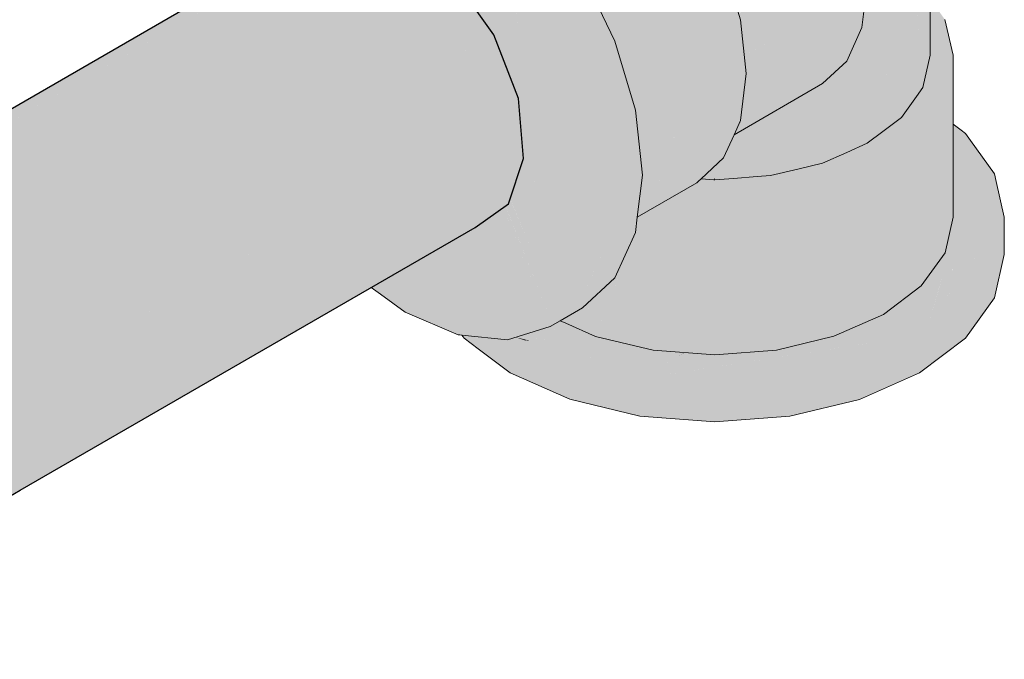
# Model space of a CAD drawing. Header units: millimetres. Extents: x 2 to 902, y -447 to 199.
# Tile 176 of 256: x 34.34 to 34.698, y 89.24 to 89.473. Entities that reach past the tile are written whole.
import ezdxf

# ---------------------------------------------------------------- set-up
doc = ezdxf.new("R2010")
doc.units = ezdxf.units.MM
doc.header["$MEASUREMENT"] = 0
doc.layers.add('AF-Condutos', color=4, linetype='Continuous', lineweight=25)
doc.layers.add('AF-Conexões', color=9, linetype='Continuous', lineweight=18)

msp = doc.modelspace()

# ---------------------------------------------------------------- hatches: boundary and pattern name
at = {"layer": 'AF-Condutos', "linetype": 'Continuous'}
for points in [[(34.40895, 89.46165), (31.41197, 87.73097), (34.4114, 89.43873), (34.40899, 89.4613), (34.4114, 89.43873), (31.42957, 87.71648), (34.4143, 89.4116), (34.41147, 89.43808), (34.4143, 89.4116), (34.51202, 89.4671), (34.49746, 89.48773), (34.47985, 89.50222), (34.46223, 89.50807), (34.40737, 89.4764), (31.39434, 87.73683)], [(34.40737, 89.47648), (34.46223, 89.50807), (34.44766, 89.50426), (34.40691, 89.48073), (31.40953, 87.75019), (31.40958, 87.75017)], [(31.40985, 87.75033), (31.40958, 87.75017), (31.41075, 87.74968), (31.41333, 87.74779), (31.41412, 87.74824), (34.46223, 89.50807)], [(31.45489, 87.70206), (34.51202, 89.4671), (31.44344, 87.72436), (31.44071, 87.72281), (31.44358, 87.71861), (31.45239, 87.70572), (31.45431, 87.70173)], [(34.51202, 89.4671), (31.44414, 87.69585), (34.52102, 89.4439)], [(34.40895, 89.46165), (31.41341, 87.74774), (31.4256, 87.73885)], [(34.52102, 89.4439), (31.45314, 87.67265), (34.52292, 89.42213)], [(31.46498, 87.67949), (34.52102, 89.4439), (31.45675, 87.70302), (31.45434, 87.70165), (31.45614, 87.6979), (31.46175, 87.68623), (31.46393, 87.67889)], [(31.42864, 87.74047), (31.42568, 87.73878), (31.43388, 87.73281), (31.44447, 87.72509), (34.4114, 89.43873)], [(34.46746, 89.37526), (34.50529, 89.39708), (34.51735, 89.40557), (34.52292, 89.42213), (34.45609, 89.38355), (34.2844, 89.28442), (31.45503, 87.65088), (34.33106, 89.29882), (34.46614, 89.37622), (34.33106, 89.29882), (34.33329, 89.29951), (34.33408, 89.29976), (34.46631, 89.3761), (34.33408, 89.29976), (34.33329, 89.29951), (34.33106, 89.29882), (31.44947, 87.63432), (34.33945, 89.30141)], [(31.46973, 87.65937), (34.52292, 89.42213), (31.46617, 87.68008), (31.46395, 87.67882), (31.46471, 87.67626), (31.46763, 87.66643), (31.46847, 87.65864)], [(34.50529, 89.39708), (34.33945, 89.30141), (31.43741, 87.62583), (34.33976, 89.30151)]]:
    msp.add_hatch(color=151, dxfattribs=at).paths.add_polyline_path(points)
at = {"layer": 'AF-Conexões', "linetype": 'Continuous'}
for points in [[(34.44261, 89.5482), (34.46057, 89.54642), (34.46224, 89.54219), (34.46631, 89.53185), (34.47824, 89.50354), (34.46681, 89.53114), (34.47824, 89.50354), (34.47862, 89.50263), (34.47985, 89.50222), (34.49746, 89.48773), (34.48949, 89.49902), (34.49061, 89.49864), (34.48949, 89.49902), (34.49746, 89.48773), (34.50093, 89.48282), (34.49804, 89.48726), (34.50093, 89.48282), (34.50023, 89.48545), (34.50093, 89.48282), (34.51202, 89.4671), (34.52102, 89.4439), (34.51998, 89.45582), (34.50941, 89.4779), (34.5071, 89.4798), (34.50465, 89.48181), (34.5071, 89.4798), (34.50941, 89.4779), (34.50115, 89.49515), (34.49733, 89.49641), (34.49022, 89.52332), (34.49733, 89.49641), (34.50115, 89.49515), (34.50941, 89.4779), (34.51073, 89.47681), (34.5029, 89.49456), (34.51073, 89.47681), (34.50941, 89.4779), (34.51998, 89.45582), (34.51873, 89.47023), (34.51998, 89.45582), (34.52102, 89.4439), (34.52028, 89.4554), (34.51889, 89.47009), (34.51702, 89.48987), (34.51889, 89.47009), (34.52028, 89.4554), (34.51893, 89.47006), (34.52028, 89.4554), (34.52102, 89.4439), (34.52292, 89.42213), (34.52358, 89.42409), (34.52292, 89.42213), (34.52395, 89.41021), (34.52292, 89.42213), (34.52151, 89.41793), (34.51959, 89.41223), (34.51926, 89.41124), (34.51801, 89.40752), (34.52072, 89.40794), (34.51801, 89.40752), (34.51849, 89.40637), (34.52583, 89.38863), (34.52525, 89.41112), (34.52481, 89.42777), (34.52525, 89.41112), (34.52583, 89.38863), (34.51847, 89.40635), (34.51799, 89.40747), (34.51795, 89.40735), (34.51839, 89.4063), (34.51795, 89.40735), (34.51735, 89.40557), (34.51684, 89.40405), (34.51735, 89.40557), (34.51636, 89.40487), (34.51677, 89.40384), (34.5267, 89.37864), (34.53208, 89.36499), (34.52701, 89.41237), (34.52523, 89.42902), (34.52464, 89.43458), (34.52279, 89.45185), (34.51936, 89.46971), (34.51711, 89.48985), (34.5156, 89.5062), (34.51711, 89.48985), (34.51936, 89.46971), (34.52279, 89.45185), (34.5207, 89.46861), (34.51809, 89.48952), (34.5207, 89.46861), (34.52279, 89.45185), (34.52102, 89.46834), (34.51878, 89.48929), (34.51708, 89.5052), (34.51559, 89.50629), (34.48942, 89.52538), (34.46454, 89.54352), (34.51708, 89.5052), (34.53034, 89.38125), (34.53208, 89.36499), (34.53224, 89.36353), (34.53325, 89.36447), (34.53384, 89.36502), (34.5318, 89.38209), (34.53256, 89.38253), (34.5318, 89.38209), (34.53384, 89.36502), (34.53325, 89.36447), (34.53224, 89.36353), (34.53394, 89.36417), (34.53468, 89.3658), (34.53394, 89.36417), (34.53224, 89.36353), (34.53251, 89.36101), (34.53623, 89.36315), (34.53528, 89.36357), (34.53623, 89.36315), (34.54428, 89.3678), (34.54435, 89.37198), (34.54652, 89.37679), (34.54534, 89.37569), (34.53717, 89.36811), (34.54534, 89.37569), (34.54985, 89.39251), (34.54656, 89.39061), (34.55433, 89.40922), (34.54567, 89.3901), (34.55433, 89.40922), (34.54656, 89.39061), (34.54985, 89.39251), (34.54534, 89.37569), (34.54652, 89.37679), (34.55038, 89.39281), (34.54652, 89.37679), (34.55179, 89.38842), (34.55247, 89.39402), (34.56108, 89.39899), (34.55247, 89.39402), (34.55179, 89.38842), (34.54435, 89.37198), (34.54428, 89.3678), (34.55612, 89.37878), (34.56357, 89.39522), (34.56425, 89.40082), (34.5661, 89.41602), (34.55179, 89.43294), (34.5661, 89.41602), (34.56357, 89.43974), (34.54435, 89.45798), (34.53251, 89.48263), (34.54435, 89.45798), (34.56357, 89.43974), (34.55612, 89.46478), (34.54428, 89.48943), (34.52886, 89.512), (34.49912, 89.52416), (34.47985, 89.53822), (34.46575, 89.54422), (34.46891, 89.54604), (34.46575, 89.54422), (34.47985, 89.53822), (34.49912, 89.52416), (34.52886, 89.512), (34.51089, 89.53096), (34.49163, 89.54502), (34.47752, 89.55102), (34.47235, 89.55322), (34.45438, 89.555), (34.43896, 89.55024), (34.42718, 89.54344), (34.41534, 89.53246), (34.4079, 89.51602), (34.40536, 89.49523)], [(34.67082, 89.45962), (34.67082, 89.48006), (34.67082, 89.49607), (34.67082, 89.50079), (34.67082, 89.50892), (34.67082, 89.55438), (34.66871, 89.55144), (34.66844, 89.55107), (34.66813, 89.55064), (34.66953, 89.50935), (34.6698, 89.50052), (34.66953, 89.50935), (34.66813, 89.55064), (34.66813, 89.50981), (34.66975, 89.50074), (34.66813, 89.50981), (34.6696, 89.50139), (34.66976, 89.50051), (34.67029, 89.4808), (34.66976, 89.50051), (34.6696, 89.50139), (34.66813, 89.50981), (34.66827, 89.50722), (34.66813, 89.50981), (34.66813, 89.55025), (34.66813, 89.55064), (34.66752, 89.54979), (34.66158, 89.54532), (34.66214, 89.54229), (34.66158, 89.54532), (34.66152, 89.54527), (34.66087, 89.54478), (34.66205, 89.54217), (34.66764, 89.50998), (34.66813, 89.50783), (34.66865, 89.50022), (34.67027, 89.48083), (34.66865, 89.50022), (34.66813, 89.50783), (34.66764, 89.50998), (34.66205, 89.54217), (34.66087, 89.54478), (34.66116, 89.54092), (34.66144, 89.53711), (34.66337, 89.51139), (34.66813, 89.50008), (34.66964, 89.48171), (34.66813, 89.50008), (34.66337, 89.51139), (34.6643, 89.49908), (34.66513, 89.488), (34.66813, 89.48381), (34.66932, 89.48215), (34.66813, 89.48381), (34.66513, 89.488), (34.66813, 89.44791)], [(34.66031, 89.43699), (34.6658, 89.44466), (34.66813, 89.44791), (34.66087, 89.54478), (34.6607, 89.54465), (34.66031, 89.54436), (34.66031, 89.44879), (34.66031, 89.54232), (34.66031, 89.54436), (34.65375, 89.53942), (34.6486, 89.53714), (34.64879, 89.53568), (34.6486, 89.53714), (34.64852, 89.5371), (34.6487, 89.53561), (34.65879, 89.44993), (34.65098, 89.45581), (34.64785, 89.45817), (34.65136, 89.4522), (34.64785, 89.45817), (34.64785, 89.46442), (34.64785, 89.47389), (34.64633, 89.47269), (34.64597, 89.46975), (34.64381, 89.46498), (34.64537, 89.46476), (34.64381, 89.46498), (34.64253, 89.46217), (34.64519, 89.46329), (34.645, 89.46177), (34.64519, 89.46329), (34.64253, 89.46217), (34.64413, 89.46096), (34.64484, 89.46043), (34.64413, 89.46096), (34.64253, 89.46217), (34.64042, 89.45751), (34.64025, 89.45714), (34.64451, 89.45771), (34.64449, 89.45755), (34.64451, 89.45771), (34.64025, 89.45714), (34.64042, 89.45751), (34.64253, 89.46217), (34.63998, 89.4571), (34.64007, 89.45675), (34.64304, 89.44562), (34.64007, 89.45675), (34.63998, 89.4571), (34.64253, 89.46217), (34.64381, 89.46498), (34.64597, 89.46975), (34.64633, 89.47269), (34.64785, 89.47389), (34.64785, 89.48523), (34.64785, 89.49657), (34.64785, 89.5368), (34.647, 89.53643), (34.64361, 89.51082), (34.64403, 89.514), (34.64239, 89.53305), (34.64335, 89.5154), (34.64239, 89.53305), (34.64174, 89.53289), (34.64239, 89.53305), (34.64232, 89.53436), (34.64163, 89.53406), (34.64156, 89.53285), (34.64163, 89.53406), (34.63731, 89.53214), (34.63726, 89.53212), (34.6374, 89.53185), (34.63726, 89.53212), (34.63735, 89.53184), (34.64085, 89.52062), (34.63726, 89.53212), (34.63585, 89.53149), (34.64042, 89.52151), (34.64082, 89.52017), (34.64042, 89.52151), (34.63585, 89.53148), (34.63578, 89.53147), (34.63586, 89.53102), (34.63765, 89.46584), (34.63586, 89.53102), (34.63578, 89.53147), (34.63567, 89.53142), (34.63363, 89.53095), (34.63366, 89.53052), (34.63363, 89.53095), (34.6335, 89.53092), (34.63206, 89.53058), (34.63213, 89.52985), (34.63206, 89.53058), (34.63163, 89.53047), (34.63163, 89.52963), (34.63163, 89.47037), (34.636, 89.4534), (34.63728, 89.45059), (34.636, 89.4534), (34.63163, 89.47037), (34.63163, 89.53047), (34.63078, 89.53027), (34.62241, 89.47731), (34.62756, 89.44555), (34.63163, 89.44933), (34.62756, 89.44555), (34.62734, 89.44686), (34.62241, 89.47731), (34.61662, 89.44067), (34.62241, 89.47731), (34.63036, 89.52764), (34.63078, 89.53027), (34.61487, 89.52646), (34.61356, 89.52636), (34.6136, 89.52616), (34.61356, 89.52636), (34.61271, 89.5263), (34.61271, 89.52595), (34.61271, 89.48461), (34.61532, 89.43992), (34.61271, 89.48461), (34.61271, 89.43841), (34.61564, 89.43447), (34.62951, 89.43346), (34.63163, 89.43812), (34.62951, 89.43346), (34.61564, 89.43447), (34.61271, 89.43841), (34.61271, 89.43174), (34.61091, 89.43653), (34.61065, 89.43723), (34.60587, 89.43436), (34.60588, 89.43428), (34.60587, 89.43436), (34.61065, 89.43723), (34.61091, 89.43653), (34.61271, 89.43174), (34.612, 89.43753), (34.61271, 89.43174), (34.61271, 89.43819), (34.61271, 89.43841), (34.61194, 89.43797), (34.61271, 89.43841), (34.61271, 89.4601), (34.61041, 89.45501), (34.60997, 89.45405), (34.6092, 89.45233), (34.60508, 89.44168), (34.60586, 89.43446), (34.60508, 89.44168), (34.60495, 89.44294), (34.60177, 89.4359), (34.60127, 89.43181), (34.60177, 89.4359), (34.59944, 89.43075), (34.59928, 89.43041), (34.60124, 89.43158), (34.59928, 89.43041), (34.60122, 89.43141), (34.60592, 89.43386), (34.60122, 89.43141), (34.59928, 89.43041), (34.59847, 89.4286), (34.60108, 89.43025), (34.60598, 89.43335), (34.61074, 89.43636), (34.60598, 89.43335), (34.60108, 89.43025), (34.59847, 89.4286), (34.60092, 89.42895), (34.60603, 89.43282), (34.60611, 89.43207), (34.60603, 89.43282), (34.60092, 89.42895), (34.59847, 89.4286), (34.59564, 89.42236), (34.60068, 89.42703), (34.60308, 89.42926), (34.60068, 89.42703), (34.60066, 89.42682), (34.60068, 89.42703), (34.59564, 89.42236), (34.59517, 89.42131), (34.60034, 89.42423), (34.60658, 89.42776), (34.60637, 89.42973), (34.60658, 89.42776), (34.60034, 89.42423), (34.59517, 89.42131), (34.59564, 89.42236), (34.59347, 89.42034), (34.59243, 89.41938), (34.59218, 89.41915), (34.58743, 89.41474), (34.59204, 89.41439), (34.59239, 89.41516), (34.59243, 89.41526), (34.59239, 89.41516), (34.59243, 89.41436), (34.59268, 89.41581), (34.59243, 89.41436), (34.60001, 89.42157), (34.59243, 89.41436), (34.59415, 89.41449), (34.59991, 89.42073), (34.60668, 89.42681), (34.59991, 89.42073), (34.60671, 89.42653), (34.61131, 89.43044), (34.60671, 89.42653), (34.59991, 89.42073), (34.59979, 89.41973), (34.60674, 89.4262), (34.6069, 89.42478), (34.60674, 89.4262), (34.59979, 89.41973), (34.59991, 89.42073), (34.59415, 89.41449), (34.59919, 89.41488), (34.60789, 89.41554), (34.61271, 89.41591), (34.62589, 89.42547), (34.61271, 89.41591), (34.62263, 89.41828), (34.63163, 89.42043), (34.63494, 89.44542), (34.64232, 89.43965), (34.63494, 89.44542), (34.63163, 89.42043), (34.64046, 89.42435), (34.64186, 89.43588), (34.64046, 89.42435), (34.64785, 89.42763), (34.65352, 89.43189)], [(34.64785, 89.48523), (34.64785, 89.45817), (34.65879, 89.44993), (34.65129, 89.5136), (34.64852, 89.5371), (34.64785, 89.5368)], [(34.55579, 89.46547), (34.60177, 89.47255), (34.59564, 89.49316), (34.5859, 89.51345), (34.54429, 89.48942), (34.54607, 89.48572), (34.55403, 89.46914)], [(34.6053, 89.46066), (34.64785, 89.48523), (34.60148, 89.47523), (34.601, 89.47513), (34.60128, 89.47418), (34.60177, 89.47255), (34.60318, 89.45943)], [(34.60334, 89.45792), (34.64597, 89.46975), (34.64785, 89.48523), (34.60318, 89.45943)], [(34.67914, 89.43462), (34.67914, 89.43177), (34.67914, 89.43015), (34.67914, 89.42973), (34.67914, 89.41297), (34.67914, 89.41155), (34.67914, 89.40789), (34.67914, 89.40082), (34.681, 89.40896), (34.68179, 89.41244), (34.68208, 89.41367), (34.68179, 89.41244), (34.681, 89.40896), (34.67914, 89.40082), (34.67705, 89.39165), (34.67619, 89.38786), (34.67572, 89.38721), (34.66752, 89.37579), (34.65375, 89.36542), (34.66752, 89.37579), (34.67619, 89.38786), (34.67914, 89.40082), (34.67914, 89.43462), (34.67914, 89.4375), (34.67828, 89.4387), (34.67814, 89.43537), (34.67828, 89.4387), (34.67734, 89.44002), (34.67619, 89.44162), (34.67619, 89.43684), (34.67509, 89.43767), (34.67619, 89.43684), (34.67619, 89.44162), (34.67566, 89.44236), (34.67619, 89.44162), (34.67734, 89.44002), (34.67828, 89.4387), (34.67914, 89.4375), (34.67914, 89.45962), (34.67618, 89.47258), (34.67437, 89.47511), (34.67357, 89.47163), (34.67437, 89.47511), (34.67082, 89.48006), (34.67082, 89.47756), (34.67082, 89.47022), (34.67082, 89.45962), (34.67011, 89.45655), (34.66813, 89.44791), (34.66752, 89.44706), (34.66752, 89.44526), (34.66752, 89.44336), (34.67082, 89.44125), (34.67082, 89.44202), (34.67082, 89.44125), (34.66752, 89.44336), (34.66752, 89.43459), (34.67082, 89.44088), (34.66752, 89.43459), (34.67082, 89.43918), (34.67161, 89.44029), (34.67082, 89.4489), (34.67082, 89.45116), (34.67059, 89.45135), (34.67082, 89.45116), (34.67082, 89.45166), (34.67082, 89.4554), (34.67082, 89.45648), (34.67082, 89.4554), (34.67082, 89.45166), (34.67082, 89.45116), (34.67205, 89.45339), (34.67082, 89.45116), (34.67082, 89.4489), (34.67161, 89.44029), (34.67619, 89.44666), (34.67403, 89.45614), (34.67203, 89.4649), (34.67619, 89.44666), (34.67438, 89.44414), (34.67161, 89.44029), (34.66752, 89.43459), (34.65375, 89.42422), (34.59243, 89.40956), (34.58264, 89.4103), (34.58762, 89.40992), (34.59243, 89.40956), (34.60767, 89.4132), (34.60582, 89.41334), (34.60476, 89.41342), (34.60288, 89.41356), (34.60476, 89.41342), (34.60582, 89.41334), (34.60767, 89.4132), (34.62198, 89.41662), (34.61574, 89.41614), (34.62198, 89.41662), (34.62429, 89.41717), (34.65375, 89.42422), (34.636, 89.42147), (34.6406, 89.42218), (34.65375, 89.42422), (34.65665, 89.4264), (34.64235, 89.42299), (34.64136, 89.42275), (34.64235, 89.42299), (34.65665, 89.4264), (34.66752, 89.43459), (34.66752, 89.43636), (34.66752, 89.44241), (34.66752, 89.44336), (34.66752, 89.44706), (34.6658, 89.44466), (34.66247, 89.44001), (34.66324, 89.43919), (34.66636, 89.43584), (34.66324, 89.43919), (34.66247, 89.44001), (34.66031, 89.43699), (34.66525, 89.43535), (34.66031, 89.43699), (34.65226, 89.43094), (34.65675, 89.43201), (34.6589, 89.43253), (34.65226, 89.43094), (34.64785, 89.42763), (34.6329, 89.42099), (34.63163, 89.42043), (34.62695, 89.41931), (34.61271, 89.41591), (34.59243, 89.41436), (34.59209, 89.41439), (34.59129, 89.41427), (34.59209, 89.41439), (34.59202, 89.41439), (34.59081, 89.41448), (34.59006, 89.41454), (34.58743, 89.41474), (34.58714, 89.41447), (34.58654, 89.41391), (34.58765, 89.414), (34.58685, 89.41387), (34.58644, 89.41364), (34.58685, 89.41387), (34.58614, 89.41355), (34.58634, 89.41357), (34.58614, 89.41355), (34.5859, 89.41332), (34.5809, 89.41043), (34.56998, 89.40413), (34.56998, 89.39855), (34.56998, 89.40413), (34.56641, 89.40207), (34.56226, 89.39139), (34.54907, 89.35746), (34.53756, 89.36256), (34.53623, 89.36315), (34.53602, 89.36303), (34.53694, 89.36237), (34.53602, 89.36303), (34.53462, 89.36222), (34.53302, 89.3613), (34.53327, 89.36124), (34.53251, 89.36101), (34.53227, 89.36093), (34.54478, 89.35438), (34.53217, 89.3609), (34.52092, 89.35743), (34.54342, 89.35448), (34.55686, 89.34805), (34.54845, 89.3541), (34.56784, 89.34889), (34.55602, 89.35352), (34.54113, 89.35936), (34.55602, 89.35352), (34.55644, 89.35349), (34.55602, 89.35352), (34.56784, 89.34889), (34.56835, 89.34893), (34.55837, 89.35335), (34.56835, 89.34893), (34.56784, 89.34889), (34.54845, 89.3541), (34.55686, 89.34805), (34.573, 89.34686), (34.55686, 89.34805), (34.54342, 89.35448), (34.52525, 89.35586), (34.52379, 89.35597), (34.52371, 89.35592), (34.55495, 89.34791), (34.52339, 89.356), (34.54904, 89.34746), (34.56516, 89.34208), (34.57325, 89.34675), (34.57753, 89.34962), (34.56618, 89.35275), (34.57753, 89.34962), (34.57325, 89.34675), (34.57763, 89.34963), (34.57875, 89.35037), (34.57763, 89.34963), (34.57325, 89.34675), (34.578, 89.34966), (34.57325, 89.34675), (34.57833, 89.34968), (34.57929, 89.35024), (34.57904, 89.3503), (34.57929, 89.35024), (34.58149, 89.35159), (34.58119, 89.35161), (34.58084, 89.35164), (34.57247, 89.35227), (34.56998, 89.35246), (34.59243, 89.35076), (34.61487, 89.41126), (34.63578, 89.41627), (34.61487, 89.41126), (34.59243, 89.35076), (34.61487, 89.35246), (34.61172, 89.35222), (34.60039, 89.35136), (34.59243, 89.35076), (34.59682, 89.35042), (34.60174, 89.35005), (34.60292, 89.34996), (34.60405, 89.34987), (34.60292, 89.34996), (34.60174, 89.35005), (34.59682, 89.35042), (34.59243, 89.35076), (34.59168, 89.35081), (34.59122, 89.35066), (34.59158, 89.35082), (34.58736, 89.35114), (34.58717, 89.35116), (34.58587, 89.35126), (34.58503, 89.35019), (34.58587, 89.35126), (34.58548, 89.35129), (34.58334, 89.35145), (34.58315, 89.35005), (34.58334, 89.35145), (34.583, 89.35147), (34.58161, 89.35158), (34.58019, 89.34983), (34.58161, 89.35158), (34.57833, 89.34968), (34.56516, 89.34208), (34.58304, 89.34485), (34.61175, 89.34929), (34.62029, 89.35061), (34.62647, 89.35335), (34.63578, 89.35747), (34.62647, 89.35335), (34.62029, 89.35061), (34.63766, 89.3533), (34.63727, 89.35417), (34.63766, 89.3533), (34.63899, 89.3543), (34.64664, 89.36006), (34.6535, 89.3617), (34.64664, 89.36006), (34.63899, 89.3543), (34.63766, 89.3533), (34.64911, 89.35507), (34.65309, 89.35568), (34.65822, 89.36283), (34.66473, 89.36439), (34.66302, 89.36952), (34.66473, 89.36439), (34.66715, 89.36497), (34.66738, 89.37145), (34.66715, 89.36497), (34.6692, 89.36546), (34.67155, 89.37329), (34.67369, 89.38044), (34.67452, 89.38106), (34.67466, 89.38117), (34.67452, 89.38106), (34.67369, 89.38044), (34.67155, 89.37329), (34.6692, 89.36546), (34.66715, 89.36497), (34.66473, 89.36439), (34.65822, 89.36283), (34.65309, 89.35568), (34.66691, 89.35782), (34.66964, 89.36556), (34.67251, 89.37372), (34.6738, 89.37739), (34.67251, 89.37372), (34.66964, 89.36556), (34.67105, 89.3659), (34.66964, 89.36556), (34.66691, 89.35782), (34.67046, 89.36277), (34.67119, 89.36593), (34.67301, 89.37394), (34.67119, 89.36593), (34.67046, 89.36277), (34.67128, 89.36596), (34.67336, 89.3741), (34.6753, 89.38165), (34.67336, 89.3741), (34.67128, 89.36596), (34.67046, 89.36277), (34.67139, 89.36598), (34.67379, 89.37428), (34.67608, 89.38224), (34.67873, 89.39141), (34.67608, 89.38224), (34.67382, 89.3743), (34.6714, 89.36599), (34.67046, 89.36277), (34.67305, 89.36638), (34.67914, 89.37488), (34.67853, 89.37639), (34.67615, 89.38229), (34.67853, 89.37639), (34.67914, 89.37488), (34.67911, 89.37664), (34.67898, 89.38442), (34.67914, 89.37666), (34.67914, 89.37488), (34.68101, 89.37748), (34.67914, 89.38454), (34.67885, 89.39158), (34.67914, 89.38454), (34.68101, 89.37748), (34.69422, 89.3959), (34.67914, 89.39198), (34.67914, 89.39258), (34.67914, 89.39198), (34.67977, 89.39286), (34.67914, 89.39198), (34.69422, 89.3959), (34.69775, 89.40082), (34.6948, 89.41379), (34.69416, 89.41656), (34.68549, 89.42865), (34.68364, 89.43123), (34.68201, 89.43246)], [(34.56311, 89.45023), (34.60177, 89.47255), (34.55591, 89.46549), (34.55579, 89.46547), (34.55587, 89.4653), (34.55612, 89.46478), (34.56084, 89.44892)], [(34.56194, 89.44522), (34.60387, 89.45302), (34.60177, 89.47255), (34.56084, 89.44892)], [(34.60269, 89.44341), (34.64042, 89.45751), (34.64597, 89.46975), (34.60287, 89.44486)], [(34.60463, 89.44588), (34.64597, 89.46975), (34.60451, 89.45824), (34.60334, 89.45792), (34.60352, 89.45622), (34.60387, 89.45302), (34.60287, 89.44486)], [(34.60086, 89.43389), (34.59944, 89.43075), (34.63163, 89.44933), (34.64042, 89.45751), (34.60134, 89.43495)], [(34.60167, 89.43514), (34.64042, 89.45751), (34.60567, 89.44453), (34.60269, 89.44341), (34.60241, 89.44112), (34.60177, 89.4359)], [(34.5661, 89.43121), (34.60387, 89.45302), (34.56296, 89.44541), (34.56194, 89.44522), (34.56231, 89.44398), (34.56357, 89.43974), (34.56457, 89.43033)], [(34.56497, 89.42664), (34.60177, 89.4359), (34.60387, 89.45302), (34.56457, 89.43033)], [(34.59944, 89.43075), (34.57349, 89.41581), (34.59944, 89.43075), (34.60177, 89.4359), (34.56748, 89.42727), (34.56497, 89.42664), (34.56599, 89.41711), (34.566, 89.417), (34.56607, 89.41637), (34.56607, 89.41631), (34.56615, 89.41637), (34.56622, 89.41699), (34.56615, 89.41637), (34.56607, 89.41631), (34.5661, 89.41602), (34.56601, 89.41526), (34.56617, 89.41535), (34.56772, 89.41625), (34.56601, 89.41526), (34.56598, 89.41498), (34.56591, 89.41442), (34.56882, 89.41616), (34.57002, 89.41607), (34.56882, 89.41616), (34.56591, 89.41442), (34.56586, 89.41399), (34.56565, 89.41231), (34.56558, 89.41172), (34.5677, 89.41247), (34.56789, 89.41254), (34.57355, 89.4158)], [(34.60134, 89.43495), (34.60167, 89.43514), (34.60177, 89.4359)], [(34.58654, 89.41391), (34.58743, 89.41474), (34.59564, 89.42236), (34.58303, 89.41508), (34.59564, 89.42236), (34.59944, 89.43075), (34.57355, 89.4158), (34.56789, 89.41254), (34.57648, 89.41558), (34.5677, 89.41247), (34.58016, 89.41342), (34.5677, 89.41247), (34.56558, 89.41172), (34.56544, 89.41055), (34.5647, 89.40449), (34.56448, 89.40273), (34.56425, 89.40082), (34.5859, 89.41332)], [(34.58685, 89.41387), (34.58642, 89.41381), (34.58614, 89.41355)], [(34.58765, 89.414), (34.58654, 89.41391), (34.58642, 89.41381)], [(34.59243, 89.41436), (34.59239, 89.41516), (34.59204, 89.41439)], [(34.47567, 89.37623), (34.49004, 89.37239), (34.48787, 89.38482), (34.48338, 89.38166), (34.48787, 89.38482), (34.49004, 89.37239), (34.50487, 89.36841), (34.50658, 89.37353), (34.50487, 89.36841), (34.52813, 89.36218), (34.52702, 89.37493), (34.50863, 89.3796), (34.52702, 89.37493), (34.52813, 89.36218), (34.53251, 89.36101), (34.527, 89.3752), (34.51625, 89.40229), (34.51619, 89.4021), (34.5089, 89.38041), (34.48792, 89.38486), (34.5089, 89.38041), (34.51619, 89.4021), (34.51625, 89.40229), (34.51589, 89.4032), (34.51548, 89.40425), (34.51536, 89.40417), (34.51578, 89.40313), (34.48981, 89.38618), (34.51578, 89.40313), (34.51531, 89.40413), (34.50529, 89.39708), (34.48759, 89.38686), (34.48752, 89.38682), (34.48197, 89.38362), (34.47124, 89.37742)], [(34.527, 89.3752), (34.51628, 89.40239), (34.51595, 89.40323), (34.51553, 89.40429), (34.51548, 89.40425), (34.51589, 89.4032), (34.51625, 89.4023)], [(34.53251, 89.36101), (34.53208, 89.36499), (34.5267, 89.37863), (34.51676, 89.40381), (34.51632, 89.40484), (34.51674, 89.40376), (34.51639, 89.40271), (34.51674, 89.40376), (34.51632, 89.40484), (34.51568, 89.40439), (34.51636, 89.40262), (34.51609, 89.40331), (34.51567, 89.40438), (34.51553, 89.40429), (34.51595, 89.40323), (34.51628, 89.40239), (34.527, 89.3752), (34.53073, 89.36559)], [(34.54907, 89.36321), (34.54907, 89.35746), (34.55805, 89.38057), (34.56226, 89.39139), (34.56348, 89.39454), (34.56485, 89.39807), (34.56641, 89.40207), (34.56425, 89.40082), (34.56391, 89.39801), (34.56357, 89.39522), (34.56203, 89.39182), (34.56184, 89.39141), (34.56152, 89.3907), (34.55685, 89.38038), (34.55612, 89.37878), (34.54907, 89.37225)], [(34.69775, 89.38722), (34.69775, 89.40082), (34.66691, 89.35782), (34.56516, 89.34208), (34.51999, 89.35714), (34.51969, 89.35705), (34.51796, 89.35651), (34.53976, 89.34816), (34.51796, 89.35651), (34.51796, 89.34422), (34.53976, 89.33456), (34.56516, 89.32848), (34.59243, 89.32641), (34.59243, 89.34001), (34.64509, 89.34815), (34.59243, 89.34001), (34.61969, 89.34208), (34.59243, 89.34001), (34.59243, 89.32641), (34.61969, 89.32848), (34.64509, 89.33455), (34.66691, 89.34422), (34.68365, 89.37041), (34.69417, 89.38508), (34.68365, 89.37041), (34.66691, 89.34422), (34.68365, 89.35681), (34.69417, 89.37148)], [(34.46747, 89.37525), (34.47081, 89.37281), (34.47985, 89.36622), (34.49912, 89.35803), (34.49968, 89.35797), (34.49894, 89.35853), (34.49363, 89.36253), (34.48915, 89.3659), (34.49363, 89.36253), (34.49894, 89.35853), (34.49968, 89.35797), (34.50044, 89.3579), (34.51708, 89.35624), (34.49795, 89.36137), (34.50212, 89.36025), (34.51708, 89.35624), (34.50282, 89.36231), (34.49483, 89.36571), (34.50282, 89.36231), (34.50359, 89.36462), (34.50282, 89.36231), (34.51708, 89.35624), (34.53251, 89.36101), (34.50487, 89.36841), (34.49004, 89.37239), (34.48235, 89.37102), (34.49004, 89.37239), (34.47567, 89.37623), (34.47554, 89.37614), (34.47357, 89.37475), (34.47232, 89.37387), (34.47357, 89.37475), (34.47554, 89.37614), (34.47567, 89.37623), (34.47527, 89.37634), (34.47124, 89.37742), (34.46957, 89.37645)], [(34.54907, 89.35746), (34.54907, 89.37225), (34.54589, 89.3693)], [(34.53828, 89.36224), (34.54907, 89.35746), (34.54602, 89.36881), (34.54589, 89.3693), (34.54568, 89.3691), (34.54428, 89.3678), (34.54258, 89.36623), (34.54428, 89.3678), (34.54227, 89.36664), (34.53623, 89.36315)], [(34.53233, 89.3609), (34.53227, 89.36093), (34.53217, 89.3609)], [(34.53225, 89.36086), (34.53233, 89.3609), (34.53217, 89.3609)], [(34.54478, 89.35438), (34.53233, 89.3609), (34.53225, 89.36086)], [(34.50067, 89.35787), (34.50044, 89.3579), (34.50089, 89.35727), (34.50122, 89.35682), (34.50637, 89.35294), (34.50672, 89.35305), (34.50637, 89.35294), (34.51796, 89.34422), (34.51796, 89.35002), (34.51796, 89.35616), (34.51143, 89.3545), (34.5091, 89.35378), (34.51143, 89.3545), (34.50187, 89.35686), (34.50122, 89.35714), (34.50187, 89.35686), (34.51143, 89.3545), (34.51796, 89.35616), (34.51796, 89.35651), (34.51708, 89.35624), (34.50751, 89.35719), (34.50183, 89.35776), (34.50122, 89.35782)], [(34.52412, 89.35617), (34.52525, 89.35586), (34.54342, 89.35448), (34.52497, 89.35665), (34.52022, 89.35721), (34.51999, 89.35714)], [(34.52409, 89.35615), (34.51999, 89.35714), (34.52339, 89.356), (34.52379, 89.35597)], [(34.52532, 89.35685), (34.52092, 89.35743), (34.52022, 89.35721), (34.52497, 89.35665), (34.54342, 89.35448)], [(34.52339, 89.356), (34.52371, 89.35592), (34.52379, 89.35597)], [(34.52525, 89.35586), (34.52409, 89.35615), (34.52379, 89.35597)], [(34.57929, 89.35024), (34.58161, 89.35158), (34.58149, 89.35159)]]:
    msp.add_hatch(color=161, dxfattribs=at).paths.add_polyline_path(points)

# ---------------------------------------------------------------- linework, layer by layer
at = {"layer": 'AF-Condutos'}
for p, q in [((34.51202, 89.4671), (34.49746, 89.48773)), ((34.40691, 89.48073), (31.40953, 87.75019)), ((34.52102, 89.4439), (34.51202, 89.4671)), ((34.52292, 89.42213), (34.52102, 89.4439)), ((34.51735, 89.40557), (34.52292, 89.42213)), ((34.50529, 89.39708), (34.51735, 89.40557)), ((34.33976, 89.30151), (34.50529, 89.39708)), ((31.43741, 87.62583), (34.33976, 89.30151))]:
    msp.add_line(p, q, dxfattribs=at)
at = {"layer": 'AF-Conexões'}
for p, q in [((34.60177, 89.47255), (34.59564, 89.49316)), ((34.55612, 89.46478), (34.54428, 89.48943)), ((34.64597, 89.46975), (34.64785, 89.48523)), ((34.67082, 89.45962), (34.67082, 89.48006)), ((34.60387, 89.45302), (34.60177, 89.47255)), ((34.64042, 89.45751), (34.64597, 89.46975)), ((34.67914, 89.45962), (34.67618, 89.47258)), ((34.56357, 89.43974), (34.55612, 89.46478)), ((34.66813, 89.44791), (34.67082, 89.45962)), ((34.67914, 89.4375), (34.67914, 89.45962)), ((34.63163, 89.44933), (34.64042, 89.45751)), ((34.60177, 89.4359), (34.60387, 89.45302)), ((34.59944, 89.43075), (34.63163, 89.44933)), ((34.66031, 89.43699), (34.6658, 89.44466)), ((34.6658, 89.44466), (34.66813, 89.44791)), ((34.5661, 89.41602), (34.56357, 89.43974)), ((34.67914, 89.43462), (34.67914, 89.4375)), ((34.59944, 89.43075), (34.60177, 89.4359)), ((34.65352, 89.43189), (34.66031, 89.43699)), ((34.67914, 89.40082), (34.67914, 89.43462)), ((34.68201, 89.43246), (34.67914, 89.43462)), ((34.59564, 89.42236), (34.59944, 89.43075)), ((34.64785, 89.42763), (34.65352, 89.43189)), ((34.68364, 89.43123), (34.68201, 89.43246)), ((34.68549, 89.42865), (34.68364, 89.43123)), ((34.64046, 89.42435), (34.64785, 89.42763)), ((34.69416, 89.41656), (34.68549, 89.42865)), ((34.63163, 89.42043), (34.64046, 89.42435)), ((34.58743, 89.41474), (34.59564, 89.42236)), ((34.62263, 89.41828), (34.63163, 89.42043)), ((34.56425, 89.40082), (34.5661, 89.41602)), ((34.60789, 89.41554), (34.61271, 89.41591)), ((34.61271, 89.41591), (34.62263, 89.41828)), ((34.6948, 89.41379), (34.69416, 89.41656)), ((34.56425, 89.40082), (34.5859, 89.41332)), ((34.5859, 89.41332), (34.58654, 89.41391)), ((34.58654, 89.41391), (34.58743, 89.41474)), ((34.58743, 89.41474), (34.59204, 89.41439)), ((34.59204, 89.41439), (34.59243, 89.41436)), ((34.59243, 89.41436), (34.59415, 89.41449)), ((34.59415, 89.41449), (34.59919, 89.41488)), ((34.59919, 89.41488), (34.60789, 89.41554)), ((34.69775, 89.40082), (34.6948, 89.41379)), ((34.56357, 89.39522), (34.56425, 89.40082)), ((34.67619, 89.38786), (34.67914, 89.40082)), ((34.69775, 89.38722), (34.69775, 89.40082)), ((34.55612, 89.37878), (34.56357, 89.39522)), ((34.66752, 89.37579), (34.67619, 89.38786)), ((34.69417, 89.37148), (34.69775, 89.38722)), ((34.54428, 89.3678), (34.55612, 89.37878)), ((34.46747, 89.37525), (34.47081, 89.37281)), ((34.65375, 89.36542), (34.66752, 89.37579)), ((34.47081, 89.37281), (34.47985, 89.36622)), ((34.68365, 89.35681), (34.69417, 89.37148)), ((34.47985, 89.36622), (34.49912, 89.35803)), ((34.53623, 89.36315), (34.54428, 89.3678)), ((34.53251, 89.36101), (34.53623, 89.36315)), ((34.53623, 89.36315), (34.53828, 89.36224)), ((34.53828, 89.36224), (34.54907, 89.35746)), ((34.63578, 89.35747), (34.65375, 89.36542)), ((34.51708, 89.35624), (34.53251, 89.36101)), ((34.49912, 89.35803), (34.49968, 89.35797)), ((34.49968, 89.35797), (34.50044, 89.3579)), ((34.50044, 89.3579), (34.51708, 89.35624)), ((34.50044, 89.3579), (34.50089, 89.35727)), ((34.50089, 89.35727), (34.50122, 89.35682)), ((34.50122, 89.35682), (34.50637, 89.35294)), ((34.54907, 89.35746), (34.56998, 89.35246)), ((34.61487, 89.35246), (34.63578, 89.35747)), ((34.66691, 89.34422), (34.68365, 89.35681)), ((34.50637, 89.35294), (34.51796, 89.34422)), ((34.56998, 89.35246), (34.59243, 89.35076)), ((34.59243, 89.35076), (34.61487, 89.35246)), ((34.51796, 89.34422), (34.53976, 89.33456)), ((34.64509, 89.33455), (34.66691, 89.34422)), ((34.53976, 89.33456), (34.56516, 89.32848)), ((34.61969, 89.32848), (34.64509, 89.33455)), ((34.56516, 89.32848), (34.59243, 89.32641)), ((34.59243, 89.32641), (34.61969, 89.32848))]:
    msp.add_line(p, q, dxfattribs=at)

doc.saveas('drawing.dxf')
